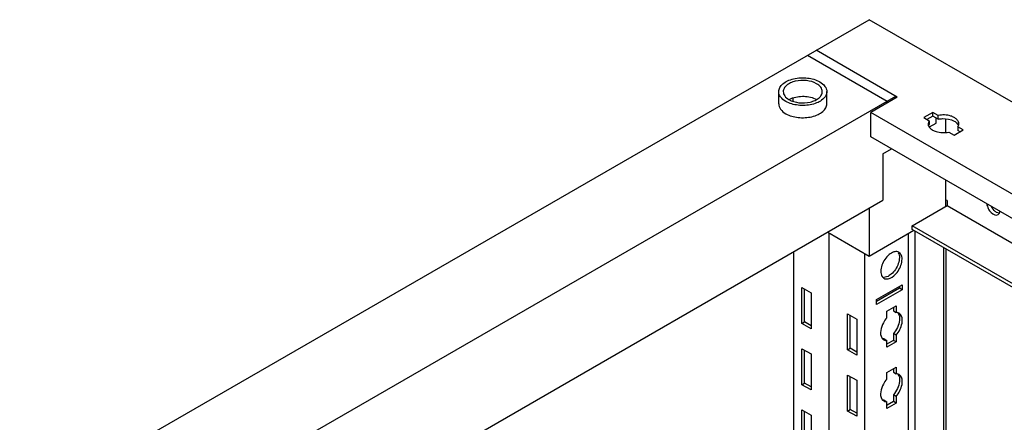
# Model space of a CAD drawing. Header units: millimetres. Extents: x 474 to 1323, y 193 to 2316.
# Tile 24 of 26: x 474 to 802, y 2182 to 2316. Entities that reach past the tile are written whole.
import ezdxf

# ---------------------------------------------------------------- set-up
doc = ezdxf.new("R2010")
doc.units = ezdxf.units.MM
doc.header["$LTSCALE"] = 163.170487
doc.layers.get('0').update_dxf_attribs({"linetype": 'CONTINUOUS'})

msp = doc.modelspace()

# ---------------------------------------------------------------- linework, layer by layer
at = {"color": 7}
for p, q in [((474.44, 2152.8), (757.29, 2316.09)), ((1322.97, 1989.5), (757.29, 2316.09)), ((766.66, 2290.27), (739.61, 2305.89)), ((736.78, 2304.25), (763.3, 2288.95)), ((727.19, 2288.03), (727.19, 2292.11)), ((743.19, 2288.03), (743.19, 2292.11)), ((518.64, 2147.69), (766.13, 2290.58)), ((731.83, 2289.92), (731.83, 2288.92)), ((766.66, 2290.27), (757.82, 2285.17)), ((763.3, 2288.95), (763.3, 2288.33)), ((766.13, 2289.97), (766.13, 2290.58)), ((757.82, 2277), (757.82, 2285.17)), ((1269.41, 1989.81), (757.82, 2285.17)), ((778.5, 2285.19), (775.46, 2283.44)), ((778.5, 2283.97), (778.5, 2285.19)), ((780.29, 2284.16), (778.5, 2285.19)), ((775.46, 2283.44), (777.24, 2282.4)), ((778.5, 2283.97), (776.52, 2282.82)), ((777.24, 2282.4), (776.94, 2281.39)), ((777.24, 2282.4), (777.24, 2281.18)), ((780.29, 2282.93), (778.5, 2283.97)), ((779.56, 2281.6), (779.56, 2283.35)), ((780.29, 2282.93), (780.29, 2284.16)), ((782.74, 2283.03), (782.74, 2278.59)), ((777.43, 2280.37), (779.56, 2281.6)), ((783.79, 2278.63), (785.57, 2277.59)), ((785.57, 2277.59), (788.61, 2279.35)), ((786.83, 2280.38), (786.83, 2279.16)), ((788.61, 2279.35), (786.83, 2280.38)), ((787.55, 2278.74), (786.83, 2279.16)), ((1262.87, 1985.42), (757.82, 2277)), ((761.88, 2271.39), (764.71, 2273.02)), ((761.88, 2271.39), (761.88, 2255.88)), ((782.74, 2262.61), (782.74, 2253.84)), ((555.41, 2136.67), (761.88, 2255.88)), ((783.27, 2255.78), (782.74, 2256.08)), ((783.27, 2255.78), (783.27, 2254.14)), ((757.29, 2253.22), (757.29, 2237.3)), ((771.6, 2247.41), (783.27, 2254.14)), ((783.27, 2254.14), (1255.8, 1981.34)), ((757.29, 2237.3), (772.14, 2245.88)), ((771.6, 2246.18), (771.6, 2247.41)), ((1244.13, 1974.6), (771.6, 2247.41)), ((1243.07, 1973.99), (771.6, 2246.18)), ((743.5, 2245.26), (757.29, 2237.3)), ((743.99, 2027.79), (743.99, 2244.98)), ((744.03, 2027.77), (744.03, 2244.96)), ((770.37, 2012.57), (770.37, 2244.85)), ((772.6, 2011.28), (772.6, 2245.61)), ((782.21, 2005.73), (782.21, 2240.06)), ((782.87, 2239.68), (782.87, 2005.35)), ((732.18, 2034.61), (732.18, 2238.73)), ((755.87, 2020.94), (755.87, 2238.12)), ((734.91, 2214.83), (734.91, 2226.83)), ((734.91, 2226.83), (737.95, 2225.07)), ((735.79, 2215.34), (735.79, 2226.32)), ((759.76, 2222.81), (768.25, 2227.71)), ((767.36, 2226.59), (759.76, 2222.2)), ((767.36, 2227.2), (767.36, 2226.59)), ((768.25, 2226.07), (767.36, 2226.59)), ((768.25, 2227.71), (768.25, 2226.07)), ((737.95, 2225.07), (737.95, 2213.07)), ((768.25, 2226.07), (759.76, 2221.18)), ((759.76, 2221.18), (759.76, 2222.81)), ((763.19, 2218.95), (766.23, 2220.71)), ((765.35, 2220.2), (765.35, 2218.99)), ((766.23, 2220.71), (766.23, 2218.48)), ((750.11, 2206.05), (750.11, 2218.05)), ((750.11, 2218.05), (753.15, 2216.3)), ((750.99, 2206.56), (750.99, 2217.54)), ((753.15, 2216.3), (753.15, 2204.29)), ((763.19, 2216.73), (763.19, 2218.95)), ((765.35, 2218.99), (766.23, 2218.48)), ((734.91, 2214.83), (735.79, 2215.34)), ((737.95, 2213.07), (734.91, 2214.83)), ((737.95, 2214.09), (735.79, 2215.34)), ((765.35, 2211.44), (765.35, 2209.21)), ((766.23, 2210.93), (765.35, 2211.44)), ((766.23, 2210.93), (766.23, 2208.7)), ((750.11, 2206.05), (750.99, 2206.56)), ((753.15, 2205.32), (750.99, 2206.56)), ((762.31, 2209.68), (763.19, 2209.17)), ((763.19, 2206.95), (763.19, 2209.17)), ((766.23, 2208.7), (763.19, 2206.95)), ((765.35, 2209.21), (763.27, 2208.02)), ((766.23, 2208.7), (765.35, 2209.21)), ((734.91, 2194.41), (734.91, 2206.42)), ((734.91, 2206.42), (737.95, 2204.66)), ((735.79, 2194.93), (735.79, 2205.91)), ((737.95, 2204.66), (737.95, 2192.66)), ((753.15, 2204.29), (750.11, 2206.05)), ((763.19, 2198.54), (766.23, 2200.29)), ((766.23, 2200.29), (766.23, 2198.07)), ((750.11, 2185.64), (750.11, 2197.64)), ((750.11, 2197.64), (753.15, 2195.88)), ((750.99, 2186.15), (750.99, 2197.13)), ((763.19, 2196.31), (763.19, 2198.54)), ((765.35, 2199.78), (765.35, 2198.58)), ((765.35, 2198.58), (766.23, 2198.07)), ((734.91, 2194.41), (735.79, 2194.93)), ((737.95, 2192.66), (734.91, 2194.41)), ((737.95, 2193.68), (735.79, 2194.93)), ((753.15, 2195.88), (753.15, 2183.88)), ((765.35, 2191.03), (765.35, 2188.8)), ((766.23, 2190.52), (765.35, 2191.03)), ((766.23, 2190.52), (766.23, 2188.29)), ((762.31, 2189.27), (763.19, 2188.76)), ((763.19, 2186.54), (763.19, 2188.76)), ((766.23, 2188.29), (763.19, 2186.54)), ((765.35, 2188.8), (763.27, 2187.6)), ((766.23, 2188.29), (765.35, 2188.8)), ((734.91, 2174), (734.91, 2186)), ((734.91, 2186), (737.95, 2184.25)), ((735.79, 2174.51), (735.79, 2185.49)), ((737.95, 2184.25), (737.95, 2172.25)), ((750.11, 2185.64), (750.99, 2186.15)), ((753.15, 2183.88), (750.11, 2185.64)), ((753.15, 2184.9), (750.99, 2186.15))]:
    msp.add_line(p, q, dxfattribs=at)
for centre, radius, start, end in [((736.74, 2284.17), 6.1, 60.0013, 60.509), ((766.37, 2237.11), 1.68, 60.0136, 73.1942), ((763.01, 2210.9), 1.71, 226.6668, 240.1461), ((763.01, 2190.48), 1.71, 226.6668, 240.1461)]:
    msp.add_arc(centre, radius, start, end, dxfattribs=at)
for points, knots in [([(727.19, 2292.11), (727.19, 2292.57), (727.47, 2293.57), (728.56, 2294.81), (730.16, 2295.79), (732.91, 2296.7), (736.65, 2296.89), (739.61, 2296.09), (740.85, 2295.38)], [0, 0, 0, 0, 0.087142, 0.186854, 0.304529, 0.438666, 0.730122, 1, 1, 1, 1]), ([(739.79, 2294.76), (738.78, 2295.34), (736.38, 2295.99), (733.34, 2295.84), (731.11, 2295.1), (729.8, 2294.3), (728.92, 2293.3), (728.69, 2292.48), (728.69, 2292.11)], [0, 0, 0, 0, 0.269871, 0.561315, 0.69546, 0.813138, 0.912853, 1, 1, 1, 1]), ([(740.85, 2295.38), (741.51, 2294.99), (742.64, 2294.12), (743.19, 2292.73), (743.19, 2292.11)], [0, 0, 0, 0, 0.550792, 1, 1, 1, 1]), ([(729.53, 2288.84), (728.87, 2289.23), (727.73, 2290.1), (727.19, 2291.49), (727.19, 2292.11)], [0, 0, 0, 0, 0.550792, 1, 1, 1, 1]), ([(728.69, 2292.11), (728.69, 2291.6), (729.13, 2290.47), (730.06, 2289.77), (730.59, 2289.46)], [0, 0, 0, 0, 0.449187, 1, 1, 1, 1]), ([(743.19, 2292.11), (743.19, 2291.65), (742.91, 2290.65), (741.82, 2289.41), (740.22, 2288.43), (737.47, 2287.52), (733.73, 2287.33), (730.77, 2288.13), (729.53, 2288.84)], [0, 0, 0, 0, 0.087142, 0.186854, 0.304529, 0.438666, 0.730122, 1, 1, 1, 1]), ([(730.59, 2289.46), (731.6, 2288.88), (734, 2288.22), (737.04, 2288.38), (739.27, 2289.12), (740.58, 2289.92), (741.46, 2290.92), (741.69, 2291.73), (741.69, 2292.11)], [0, 0, 0, 0, 0.269871, 0.561315, 0.69546, 0.813138, 0.912853, 1, 1, 1, 1]), ([(741.69, 2292.11), (741.69, 2292.62), (741.25, 2293.75), (740.32, 2294.45), (739.79, 2294.76)], [0, 0, 0, 0, 0.449187, 1, 1, 1, 1]), ([(731.27, 2289.8), (732.61, 2290.38), (735.56, 2290.81), (738.5, 2290.18), (739.74, 2289.48)], [0, 0, 0, 0, 0.50756, 1, 1, 1, 1]), ([(727.19, 2288.03), (727.19, 2287.4), (727.73, 2286.01), (728.87, 2285.14), (729.53, 2284.76)], [0, 0, 0, 0, 0.449214, 1, 1, 1, 1]), ([(729.53, 2284.76), (730.77, 2284.05), (733.73, 2283.25), (737.47, 2283.44), (740.22, 2284.35), (741.82, 2285.33), (742.91, 2286.57), (743.19, 2287.57), (743.19, 2288.03)], [0, 0, 0, 0, 0.26987, 0.56132, 0.695461, 0.813138, 0.912853, 1, 1, 1, 1]), ([(785.64, 2283.48), (785.28, 2283.69), (783.59, 2284.39), (781.66, 2284.45), (780.29, 2284.16)], [0, 0, 0, 0, 0.230265, 1, 1, 1, 1]), ([(780.29, 2282.93), (780.75, 2283.03), (782.55, 2283.24), (784.48, 2282.92), (785.64, 2282.25)], [0, 0, 0, 0, 0.260587, 1, 1, 1, 1]), ([(785.64, 2282.25), (785.81, 2282.16), (786.36, 2281.79), (786.84, 2281.25), (787.01, 2280.8)], [0, 0, 0, 0, 0.282319, 1, 1, 1, 1]), ([(787.14, 2281.39), (787.14, 2281.8), (786.91, 2282.37), (786.54, 2282.78), (786.43, 2282.89)], [0, 0, 0, 0, 0.72309, 1, 1, 1, 1]), ([(777.18, 2280.49), (777.25, 2280.37), (777.57, 2279.9), (778.04, 2279.53), (778.43, 2279.31)], [0, 0, 0, 0, 0.22648, 1, 1, 1, 1]), ([(778.43, 2279.31), (778.79, 2279.1), (780.48, 2278.4), (782.41, 2278.34), (783.79, 2278.63)], [0, 0, 0, 0, 0.230265, 1, 1, 1, 1]), ([(796.45, 2254.68), (796.53, 2254.14), (796.92, 2253.06), (797.94, 2251.56), (799.55, 2250.72), (800.22, 2251.11)], [0, 0, 0, 0, 0.289059, 0.585337, 1, 1, 1, 1]), ([(799.72, 2251.87), (799.55, 2251.97), (798.86, 2252.46), (798.33, 2253.16), (798.02, 2253.74)], [0, 0, 0, 0, 0.228713, 1, 1, 1, 1]), ([(761.54, 2230.61), (761.56, 2230.57), (761.62, 2230.48), (761.68, 2230.39), (761.71, 2230.35)], [0, 0, 0, 0, 0.505962, 1, 1, 1, 1]), ([(764.63, 2231.24), (764.43, 2231.07), (763.71, 2230.53), (762.81, 2230.17), (762.17, 2230.19)], [0, 0, 0, 0, 0.288047, 1, 1, 1, 1]), ([(762.21, 2229.91), (762.42, 2229.79), (763.58, 2229.44), (764.78, 2230.11), (765.48, 2230.7)], [0, 0, 0, 0, 0.209965, 1, 1, 1, 1]), ([(763.19, 2216.73), (762.74, 2216.22), (761.42, 2214.33), (760.63, 2211.45), (761.53, 2210.03)], [0, 0, 0, 0, 0.288497, 1, 1, 1, 1]), ([(767.34, 2217.3), (767.44, 2216.85), (767.48, 2214.72), (766.45, 2212.66), (765.35, 2211.44)], [0, 0, 0, 0, 0.217202, 1, 1, 1, 1]), ([(766.64, 2218.46), (766.58, 2218.47), (766.44, 2218.48), (766.3, 2218.48), (766.23, 2218.48)], [0, 0, 0, 0, 0.493256, 1, 1, 1, 1]), ([(768.23, 2214.93), (768.29, 2215.29), (768.42, 2216.44), (767.97, 2217.84), (767.26, 2218.24)], [0, 0, 0, 0, 0.308884, 1, 1, 1, 1]), ([(761.53, 2210.03), (761.58, 2209.96), (761.67, 2209.82), (761.78, 2209.71), (761.84, 2209.65)], [0, 0, 0, 0, 0.507362, 1, 1, 1, 1]), ([(762.31, 2209.68), (762.24, 2209.68), (762.1, 2209.68), (761.96, 2209.7), (761.9, 2209.71)], [0, 0, 0, 0, 0.506746, 1, 1, 1, 1]), ([(762.7, 2209.21), (762.78, 2209.19), (762.94, 2209.17), (763.11, 2209.17), (763.19, 2209.17)], [0, 0, 0, 0, 0.492174, 1, 1, 1, 1]), ([(767.34, 2196.89), (767.44, 2196.44), (767.48, 2194.31), (766.45, 2192.25), (765.35, 2191.03)], [0, 0, 0, 0, 0.217202, 1, 1, 1, 1]), ([(766.64, 2198.05), (766.58, 2198.06), (766.44, 2198.07), (766.3, 2198.07), (766.23, 2198.07)], [0, 0, 0, 0, 0.493256, 1, 1, 1, 1]), ([(768.23, 2194.51), (768.29, 2194.87), (768.42, 2196.03), (767.97, 2197.42), (767.26, 2197.83)], [0, 0, 0, 0, 0.308884, 1, 1, 1, 1]), ([(763.19, 2196.31), (762.74, 2195.81), (761.42, 2193.92), (760.63, 2191.03), (761.53, 2189.61)], [0, 0, 0, 0, 0.288497, 1, 1, 1, 1]), ([(761.53, 2189.61), (761.58, 2189.54), (761.67, 2189.41), (761.78, 2189.29), (761.84, 2189.24)], [0, 0, 0, 0, 0.507362, 1, 1, 1, 1]), ([(762.31, 2189.27), (762.24, 2189.27), (762.1, 2189.27), (761.96, 2189.28), (761.9, 2189.29)], [0, 0, 0, 0, 0.506746, 1, 1, 1, 1]), ([(762.7, 2188.8), (762.78, 2188.78), (762.94, 2188.76), (763.11, 2188.76), (763.19, 2188.76)], [0, 0, 0, 0, 0.492174, 1, 1, 1, 1])]:
    msp.add_open_spline(points, degree=3, knots=knots, dxfattribs=at)
for points in [[(730.6, 2289.46), (730.82, 2289.58), (731.04, 2289.7), (731.27, 2289.8)], [(786.43, 2282.89), (786.19, 2283.12), (785.92, 2283.31), (785.64, 2283.48)], [(776.94, 2281.39), (776.94, 2281.18), (776.98, 2280.96), (777.06, 2280.76)], [(777.02, 2280.72), (777.08, 2280.88), (777.15, 2281.04), (777.24, 2281.18)], [(777.06, 2280.76), (777.09, 2280.66), (777.13, 2280.57), (777.18, 2280.49)], [(786.83, 2280.38), (786.92, 2280.53), (786.99, 2280.68), (787.05, 2280.84)], [(787.05, 2280.84), (787.1, 2281.02), (787.14, 2281.21), (787.14, 2281.39)], [(800.6, 2251.58), (800.29, 2251.6), (799.99, 2251.72), (799.72, 2251.87)], [(800.22, 2251.11), (800.42, 2251.23), (800.59, 2251.42), (800.69, 2251.63)], [(800.69, 2251.63), (800.73, 2251.71), (800.76, 2251.79), (800.79, 2251.88)], [(800.79, 2251.88), (800.81, 2251.96), (800.83, 2252.05), (800.84, 2252.14)], [(763.94, 2237.78), (762.84, 2236.86), (762, 2235.57), (761.54, 2234.22)], [(765.51, 2238.68), (764.93, 2238.5), (764.4, 2238.17), (763.94, 2237.78)], [(766.86, 2238.72), (766.43, 2238.85), (765.94, 2238.81), (765.51, 2238.68)], [(767, 2238.39), (767.27, 2237.91), (767.36, 2237.34), (767.36, 2236.79)], [(767.36, 2236.79), (767.36, 2236.11), (767.22, 2235.43), (767, 2234.79)], [(767.89, 2237.87), (767.73, 2238.15), (767.49, 2238.41), (767.21, 2238.57)], [(767.88, 2234.26), (768.1, 2234.91), (768.25, 2235.6), (768.25, 2236.28)], [(768.25, 2236.28), (768.25, 2236.82), (768.15, 2237.4), (767.89, 2237.87)], [(761.54, 2234.22), (761.32, 2233.57), (761.18, 2232.88), (761.18, 2232.2)], [(767, 2234.79), (766.54, 2233.44), (765.71, 2232.16), (764.63, 2231.24)], [(765.48, 2230.7), (766.58, 2231.62), (767.42, 2232.91), (767.88, 2234.26)], [(761.18, 2232.2), (761.18, 2231.66), (761.27, 2231.08), (761.54, 2230.61)], [(761.71, 2230.35), (761.84, 2230.18), (762.02, 2230.02), (762.21, 2229.91)], [(767.26, 2218.24), (767.07, 2218.35), (766.86, 2218.42), (766.64, 2218.46)], [(766.7, 2218.51), (767.03, 2218.2), (767.24, 2217.75), (767.34, 2217.3)], [(766.23, 2210.93), (767.23, 2212.04), (767.97, 2213.46), (768.23, 2214.93)], [(762.16, 2209.41), (762.33, 2209.32), (762.51, 2209.25), (762.7, 2209.21)], [(767.26, 2197.83), (767.07, 2197.94), (766.86, 2198.01), (766.64, 2198.05)], [(766.7, 2198.1), (767.03, 2197.79), (767.24, 2197.33), (767.34, 2196.89)], [(766.23, 2190.52), (767.23, 2191.62), (767.97, 2193.05), (768.23, 2194.51)], [(762.16, 2189), (762.33, 2188.9), (762.51, 2188.84), (762.7, 2188.8)]]:
    msp.add_open_spline(points, degree=3, dxfattribs=at)

doc.saveas('drawing.dxf')
